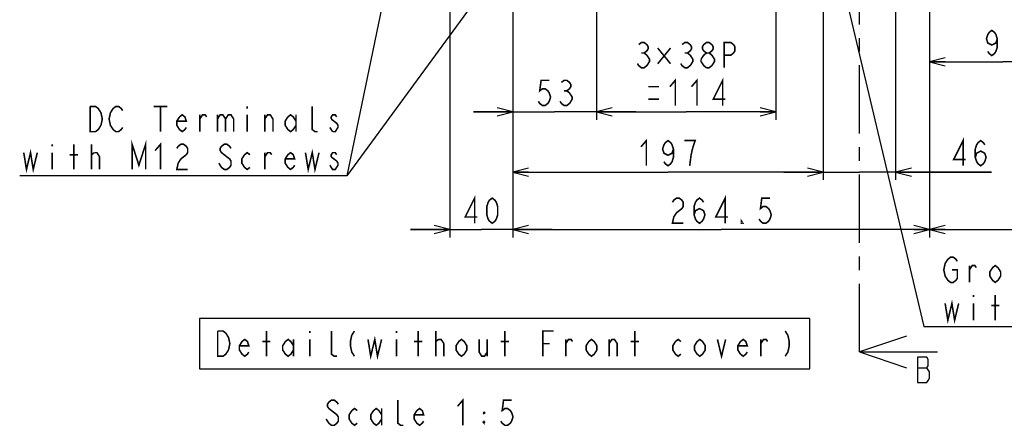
# Model space of a CAD drawing. Extents: x 29 to 422, y -226 to 287.
# Tile 1 of 63: x 42 to 167, y -226 to -174. Entities that reach past the tile are written whole.
import ezdxf

# ---------------------------------------------------------------- set-up
doc = ezdxf.new("R2010")
doc.units = 0
doc.header["$LTSCALE"] = 23.1
doc.linetypes.add('CENTER', pattern=[0.6, 0.375, -0.075, 0.075, -0.075])
doc.layers.get('0').update_dxf_attribs({"linetype": 'CONTINUOUS'})
for name, color, linetype in [('ALL_DIM', 7, 'CONTINUOUS'), ('ALL_NOTE', 7, 'CONTINUOUS'), ('DEFAULT_1', 7, 'CENTER')]:
    doc.layers.add(name, color=color, linetype=linetype)
doc.dimstyles.get("Standard").update_dxf_attribs({"dimtxt": 2.5, "dimasz": 2.5, "dimexe": 1.25, "dimexo": 0.625, "dimtad": 1, "dimcen": 2.5, "dimazin": 3, "dimtfac": 1, "dimtmove": 0, "dimatfit": 3})

# ---------------------------------------------------------------- blocks, each defined once
blk = doc.blocks.new('_OPEN')
at = {"color": 0, "linetype": 'BYBLOCK'}
for p, q in [((0, 0), (-1, 0.25)), ((-1, -0.25), (0, 0)), ((-1, 0), (0, 0))]:
    blk.add_line(p, q, dxfattribs=at)
blk = doc.blocks.new('*D22')
at = {"layer": 'ALL_DIM', "color": 2, "linetype": 'CONTINUOUS'}
for p, q in [((96.97, -136.18), (96.97, -201.62)), ((104.97, -164.78), (104.97, -201.62)), ((96.97, -200.62), (91.97, -200.62)), ((91.97, -200.62), (100.97, -200.62)), ((109.97, -200.62), (100.97, -200.62)), ((104.97, -200.62), (109.97, -200.62))]:
    blk.add_line(p, q, dxfattribs=at)
at = {"layer": 'ALL_DIM', "color": 2, "linetype": 'CONTINUOUS', "xscale": 2, "yscale": 2, "zscale": 2}
blk.add_blockref('_OPEN', (96.97, -200.62), dxfattribs=at)
at = {"layer": 'ALL_DIM', "color": 2, "linetype": 'CONTINUOUS', "xscale": 2, "yscale": 2, "zscale": 2, "rotation": 180}
blk.add_blockref('_OPEN', (104.97, -200.62), dxfattribs=at)
blk = doc.blocks.new('*D23')
at = {"layer": 'ALL_DIM', "color": 2, "linetype": 'CONTINUOUS'}
for p, q in [((115.57, -157.14), (115.57, -186.67)), ((104.97, -164.78), (104.97, -186.67)), ((104.97, -185.67), (99.97, -185.67)), ((99.97, -185.67), (110.27, -185.67)), ((120.57, -185.67), (110.27, -185.67)), ((115.57, -185.67), (120.57, -185.67))]:
    blk.add_line(p, q, dxfattribs=at)
at = {"layer": 'ALL_DIM', "color": 2, "linetype": 'CONTINUOUS', "xscale": 2, "yscale": 2, "zscale": 2}
blk.add_blockref('_OPEN', (104.97, -185.67), dxfattribs=at)
at = {"layer": 'ALL_DIM', "color": 2, "linetype": 'CONTINUOUS', "xscale": 2, "yscale": 2, "zscale": 2, "rotation": 180}
blk.add_blockref('_OPEN', (115.57, -185.67), dxfattribs=at)
blk = doc.blocks.new('*D24')
at = {"layer": 'ALL_DIM', "color": 2, "linetype": 'CONTINUOUS'}
for p, q in [((115.57, -157.14), (115.57, -186.67)), ((138.37, -157.14), (138.37, -186.67)), ((115.57, -185.67), (126.97, -185.67)), ((138.37, -185.67), (126.97, -185.67))]:
    blk.add_line(p, q, dxfattribs=at)
at = {"layer": 'ALL_DIM', "color": 2, "linetype": 'CONTINUOUS', "xscale": 2, "yscale": 2, "zscale": 2, "rotation": 180}
blk.add_blockref('_OPEN', (115.57, -185.67), dxfattribs=at)
at = {"layer": 'ALL_DIM', "color": 2, "linetype": 'CONTINUOUS', "xscale": 2, "yscale": 2, "zscale": 2}
blk.add_blockref('_OPEN', (138.37, -185.67), dxfattribs=at)
blk = doc.blocks.new('*D26')
at = {"layer": 'ALL_DIM', "color": 2, "linetype": 'CONTINUOUS'}
for p, q in [((144.37, -162.63), (144.37, -194.32)), ((104.97, -164.78), (104.97, -194.32)), ((104.97, -193.32), (124.67, -193.32)), ((144.37, -193.32), (124.67, -193.32))]:
    blk.add_line(p, q, dxfattribs=at)
at = {"layer": 'ALL_DIM', "color": 2, "linetype": 'CONTINUOUS', "xscale": 2, "yscale": 2, "zscale": 2, "rotation": 180}
blk.add_blockref('_OPEN', (104.97, -193.32), dxfattribs=at)
at = {"layer": 'ALL_DIM', "color": 2, "linetype": 'CONTINUOUS', "xscale": 2, "yscale": 2, "zscale": 2}
blk.add_blockref('_OPEN', (144.37, -193.32), dxfattribs=at)
blk = doc.blocks.new('*D27')
at = {"layer": 'ALL_DIM', "color": 2, "linetype": 'CONTINUOUS'}
for p, q in [((144.37, -162.63), (144.37, -194.32)), ((153.57, -162.63), (153.57, -194.32)), ((144.37, -193.32), (139.37, -193.32)), ((139.37, -193.32), (148.97, -193.32)), ((165.75, -193.32), (148.97, -193.32)), ((153.57, -193.32), (165.75, -193.32))]:
    blk.add_line(p, q, dxfattribs=at)
at = {"layer": 'ALL_DIM', "color": 2, "linetype": 'CONTINUOUS', "xscale": 2, "yscale": 2, "zscale": 2}
blk.add_blockref('_OPEN', (144.37, -193.32), dxfattribs=at)
at = {"layer": 'ALL_DIM', "color": 2, "linetype": 'CONTINUOUS', "xscale": 2, "yscale": 2, "zscale": 2, "rotation": 180}
blk.add_blockref('_OPEN', (153.57, -193.32), dxfattribs=at)
blk = doc.blocks.new('*D28')
at = {"layer": 'ALL_DIM', "color": 2, "linetype": 'CONTINUOUS'}
for p, q in [((157.87, -157.14), (157.87, -201.62)), ((104.97, -164.78), (104.97, -201.62)), ((104.97, -200.62), (131.42, -200.62)), ((157.87, -200.62), (131.42, -200.62))]:
    blk.add_line(p, q, dxfattribs=at)
at = {"layer": 'ALL_DIM', "color": 2, "linetype": 'CONTINUOUS', "xscale": 2, "yscale": 2, "zscale": 2, "rotation": 180}
blk.add_blockref('_OPEN', (104.97, -200.62), dxfattribs=at)
at = {"layer": 'ALL_DIM', "color": 2, "linetype": 'CONTINUOUS', "xscale": 2, "yscale": 2, "zscale": 2}
blk.add_blockref('_OPEN', (157.87, -200.62), dxfattribs=at)
blk = doc.blocks.new('*D30')
at = {"layer": 'ALL_DIM', "color": 2, "linetype": 'CONTINUOUS'}
for p, q in [((157.87, -157.14), (157.87, -180.33)), ((176.47, -157.14), (176.47, -180.33)), ((157.87, -179.33), (167.17, -179.33)), ((176.47, -179.33), (167.17, -179.33))]:
    blk.add_line(p, q, dxfattribs=at)
at = {"layer": 'ALL_DIM', "color": 2, "linetype": 'CONTINUOUS', "xscale": 2, "yscale": 2, "zscale": 2, "rotation": 180}
blk.add_blockref('_OPEN', (157.87, -179.33), dxfattribs=at)
at = {"layer": 'ALL_DIM', "color": 2, "linetype": 'CONTINUOUS', "xscale": 2, "yscale": 2, "zscale": 2}
blk.add_blockref('_OPEN', (176.47, -179.33), dxfattribs=at)
blk = doc.blocks.new('*D31')
at = {"layer": 'ALL_DIM', "color": 2, "linetype": 'CONTINUOUS'}
for p, q in [((157.87, -157.14), (157.87, -201.62)), ((195.07, -157.14), (195.07, -201.62)), ((157.87, -200.62), (176.47, -200.62)), ((195.07, -200.62), (176.47, -200.62))]:
    blk.add_line(p, q, dxfattribs=at)
at = {"layer": 'ALL_DIM', "color": 2, "linetype": 'CONTINUOUS', "xscale": 2, "yscale": 2, "zscale": 2, "rotation": 180}
blk.add_blockref('_OPEN', (157.87, -200.62), dxfattribs=at)
at = {"layer": 'ALL_DIM', "color": 2, "linetype": 'CONTINUOUS', "xscale": 2, "yscale": 2, "zscale": 2}
blk.add_blockref('_OPEN', (195.07, -200.62), dxfattribs=at)

msp = doc.modelspace()

# ---------------------------------------------------------------- linework, layer by layer
at = {"color": 7, "linetype": 'CONTINUOUS'}
for p, q in [((148.969, -216.148), (158.885, -216.148)), ((156.333, -218.162), (157.537, -218.162))]:
    msp.add_line(p, q, dxfattribs=at)
for points in [[(154.969, -214.148), (148.969, -216.148), (154.969, -218.148)], [(156.333, -216.829), (156.333, -220.029), (157.537, -220.029), (157.709, -219.762), (157.881, -219.495), (157.881, -218.695), (157.709, -218.429), (157.537, -218.162), (157.709, -217.895), (157.709, -217.095), (157.537, -216.829), (156.333, -216.829)]]:
    msp.add_lwpolyline(points, dxfattribs=at)
at = {"layer": 'ALL_DIM', "color": 2, "linetype": 'CONTINUOUS', "const_width": 0.2}
for points in [[(166.481, -176.396), (166.309, -176.929), (165.793, -177.196), (165.277, -176.929), (165.105, -176.396), (165.277, -175.862), (165.449, -175.596), (165.793, -175.329), (166.137, -175.596), (166.309, -175.862), (166.481, -176.396), (166.481, -177.462), (166.309, -177.996), (166.137, -178.262), (165.793, -178.529), (165.449, -178.262), (165.277, -177.996)], [(120.949, -177.139), (121.293, -176.872), (121.637, -176.872), (121.981, -177.139), (122.153, -177.406), (122.153, -177.672), (121.981, -177.939), (121.637, -178.206), (121.981, -178.472)], [(123.357, -177.572), (124.991, -179.572)], [(124.991, -177.572), (123.357, -179.572)], [(126.453, -177.139), (126.797, -176.872), (127.141, -176.872), (127.485, -177.139), (127.657, -177.406), (127.657, -177.672), (127.485, -177.939), (127.141, -178.206), (127.485, -178.472)], [(129.549, -178.206), (129.205, -177.939), (129.033, -177.672), (129.033, -177.406), (129.205, -177.139), (129.549, -176.872), (129.893, -176.872), (130.237, -177.139), (130.409, -177.406), (130.409, -177.672), (130.237, -177.939), (129.893, -178.206)], [(131.785, -180.072), (131.785, -176.872), (132.645, -176.872), (132.989, -177.139), (133.161, -177.406), (133.161, -177.939), (132.989, -178.206), (132.645, -178.472), (131.785, -178.472)], [(121.981, -178.472), (122.325, -179.006), (122.325, -179.272), (122.153, -179.539), (121.981, -179.806), (121.637, -180.072), (121.293, -180.072), (120.949, -179.806), (120.777, -179.539)], [(121.293, -178.206), (121.637, -178.206)], [(127.485, -178.472), (127.829, -179.006), (127.829, -179.272), (127.657, -179.539), (127.485, -179.806), (127.141, -180.072), (126.797, -180.072), (126.453, -179.806), (126.281, -179.539)], [(126.797, -178.206), (127.141, -178.206)], [(128.861, -179.006), (129.205, -178.472), (129.549, -178.206), (129.893, -178.206), (130.237, -178.472)], [(130.237, -178.472), (130.581, -179.006), (130.581, -179.272), (130.409, -179.539), (130.237, -179.806), (129.893, -180.072), (129.549, -180.072)], [(129.549, -180.072), (129.205, -179.806), (129.033, -179.539), (128.861, -179.272), (128.861, -179.006)], [(131.613, -184.872), (131.613, -181.672), (130.409, -184.072), (131.957, -184.072)], [(109.581, -181.672), (108.549, -181.672), (108.377, -183.006), (108.721, -182.739), (109.065, -182.739), (109.409, -183.006), (109.581, -183.272), (109.753, -183.806), (109.581, -184.339), (109.409, -184.606), (109.065, -184.872), (108.721, -184.872), (108.377, -184.606), (108.205, -184.339)], [(111.129, -181.939), (111.473, -181.672), (111.817, -181.672), (112.161, -181.939), (112.333, -182.206), (112.333, -182.472), (112.161, -182.739), (111.817, -183.006), (112.161, -183.272)], [(122.153, -182.472), (123.529, -182.472)], [(124.905, -182.472), (125.593, -181.672), (125.593, -184.872)], [(127.657, -182.472), (128.345, -181.672), (128.345, -184.872)], [(111.473, -183.006), (111.817, -183.006)], [(112.161, -183.272), (112.505, -183.806), (112.505, -184.072)], [(112.505, -184.072), (112.161, -184.606), (111.817, -184.872), (111.473, -184.872), (111.129, -184.606), (110.957, -184.339)], [(122.153, -184.072), (123.529, -184.072)], [(121.229, -190.124), (121.917, -189.324), (121.917, -192.524)], [(125.357, -190.39), (125.185, -190.924), (124.669, -191.19), (124.153, -190.924), (123.981, -190.39), (124.153, -189.857), (124.325, -189.59), (124.669, -189.324), (125.013, -189.59), (125.185, -189.857), (125.357, -190.39), (125.357, -191.457), (125.185, -191.99), (125.013, -192.257), (124.669, -192.524), (124.325, -192.257), (124.153, -191.99)], [(127.765, -190.39), (128.109, -189.324), (126.733, -189.324)], [(162.14, -192.524), (162.14, -189.324), (160.936, -191.724), (162.484, -191.724)], [(163.688, -191.457), (163.86, -190.924), (164.376, -190.657), (164.892, -190.924), (165.064, -191.457), (164.892, -191.99), (164.72, -192.257), (164.376, -192.524), (164.032, -192.257), (163.86, -191.99), (163.688, -191.457), (163.688, -190.39), (163.86, -189.857), (164.032, -189.59), (164.376, -189.324), (164.72, -189.59), (164.892, -189.857)], [(127.421, -192.524), (127.593, -191.19), (127.765, -190.39)], [(100.109, -199.819), (100.109, -196.619), (98.905, -199.019), (100.453, -199.019)], [(131.935, -199.819), (131.935, -196.619), (130.731, -199.019), (132.279, -199.019)], [(102.345, -199.819), (102.001, -199.552), (101.829, -199.286), (101.657, -198.752), (101.657, -197.686), (101.829, -197.152), (102.001, -196.886), (102.345, -196.619), (102.689, -196.886), (102.861, -197.152), (103.033, -197.686), (103.033, -198.752), (102.861, -199.286), (102.689, -199.552), (102.345, -199.819)], [(125.227, -197.152), (125.399, -196.886), (125.743, -196.619), (126.087, -196.619), (126.431, -196.886), (126.603, -197.152), (126.603, -197.686), (126.431, -197.952), (126.087, -198.219), (125.743, -198.486), (125.399, -199.019), (125.227, -199.819), (126.603, -199.819)], [(127.979, -198.752), (128.151, -198.219), (128.667, -197.952), (129.183, -198.219), (129.355, -198.752), (129.183, -199.286), (129.011, -199.552), (128.667, -199.819), (128.323, -199.552), (128.151, -199.286), (127.979, -198.752), (127.979, -197.686), (128.151, -197.152), (128.323, -196.886), (128.667, -196.619), (129.011, -196.886), (129.183, -197.152)], [(137.611, -196.619), (136.579, -196.619), (136.407, -197.952), (136.751, -197.686), (137.095, -197.686), (137.439, -197.952), (137.611, -198.219), (137.783, -198.752), (137.611, -199.286), (137.439, -199.552), (137.095, -199.819), (136.751, -199.819), (136.407, -199.552), (136.235, -199.286)], [(134.171, -199.819), (133.999, -199.819), (133.999, -199.552), (134.171, -199.819)]]:
    msp.add_lwpolyline(points, dxfattribs=at)
at = {"layer": 'ALL_NOTE', "color": 2, "linetype": 'CONTINUOUS'}
for p, q in [((96.69, -132.404), (83.868, -193.785)), ((114.032, -152.602), (83.868, -193.785)), ((144.672, -160.319), (157.134, -212.92)), ((83.618, -193.785), (42.338, -193.785)), ((83.618, -193.785), (42.338, -193.785)), ((83.868, -193.785), (83.618, -193.785)), ((83.868, -193.785), (83.618, -193.785)), ((157.134, -212.92), (159.344, -212.92)), ((159.344, -212.92), (211.632, -212.92))]:
    msp.add_line(p, q, dxfattribs=at)
at = {"layer": 'ALL_NOTE', "color": 2, "linetype": 'CONTINUOUS', "const_width": 0.2}
for points in [[(52.658, -187.385), (52.314, -187.918), (51.97, -188.185), (51.282, -188.185), (51.282, -184.985)], [(51.282, -184.985), (51.97, -184.985), (52.314, -185.251)], [(55.41, -187.651), (55.238, -187.918), (54.894, -188.185), (54.55, -188.185), (54.206, -187.918), (54.034, -187.651), (53.862, -187.385), (53.69, -186.585), (53.862, -185.785), (54.034, -185.518), (54.206, -185.251), (54.55, -184.985), (54.894, -184.985), (55.238, -185.251), (55.41, -185.518)], [(59.366, -184.985), (61.086, -184.985)], [(60.226, -184.985), (60.226, -188.185)], [(71.234, -184.985), (71.234, -185.251)], [(80.178, -188.185), (79.834, -188.185), (79.49, -187.918), (79.49, -184.985)], [(52.314, -185.251), (52.658, -185.785), (52.83, -186.585), (52.658, -187.385)], [(63.494, -187.651), (63.322, -187.918), (62.978, -188.185), (62.634, -187.918), (62.29, -187.385), (62.29, -186.851), (62.634, -186.318), (62.978, -186.051), (63.322, -186.318), (63.494, -186.851), (62.29, -186.851)], [(65.214, -188.185), (65.214, -186.051)], [(65.214, -186.585), (65.558, -186.051), (65.902, -186.051), (66.074, -186.318)], [(67.45, -186.051), (67.45, -188.185)], [(67.45, -186.585), (67.794, -186.051), (68.138, -186.051), (68.482, -186.585), (68.482, -188.185)], [(68.482, -186.585), (68.826, -186.051), (69.17, -186.051), (69.514, -186.585), (69.514, -188.185)], [(71.234, -186.051), (71.234, -188.185)], [(73.47, -188.185), (73.47, -186.051)], [(73.47, -186.585), (73.814, -186.051), (74.158, -186.051), (74.502, -186.585), (74.502, -188.185)], [(77.426, -187.385), (77.082, -187.918), (76.738, -188.185), (76.394, -187.918), (76.05, -187.385), (76.05, -186.851), (76.394, -186.318), (76.738, -186.051), (77.082, -186.318), (77.426, -186.851)], [(77.426, -186.051), (77.426, -188.185)], [(82.586, -186.318), (82.414, -186.051), (82.07, -186.051), (81.898, -186.318), (81.898, -186.585)], [(82.07, -188.185), (81.726, -187.651)], [(81.898, -186.585), (82.586, -187.118), (82.758, -187.385), (82.758, -187.651), (82.586, -187.918), (82.414, -188.185), (82.07, -188.185)], [(46.466, -189.785), (46.466, -190.051)], [(49.218, -192.985), (49.218, -189.785)], [(51.454, -192.985), (51.454, -189.785)], [(56.614, -192.985), (56.614, -189.785), (57.474, -192.451), (58.334, -189.785), (58.334, -192.985)], [(59.538, -190.585), (60.226, -189.785), (60.226, -192.985)], [(62.29, -190.318), (62.462, -190.051), (62.806, -189.785), (63.15, -189.785), (63.494, -190.051), (63.666, -190.318), (63.666, -190.851), (63.494, -191.118)], [(69.17, -190.318), (68.998, -190.051), (68.654, -189.785), (68.31, -189.785), (67.966, -190.051), (67.794, -190.318), (67.794, -190.585), (67.966, -190.851), (68.31, -191.118), (68.654, -191.385), (68.998, -191.651), (69.17, -191.918), (69.17, -192.451), (68.998, -192.718), (68.654, -192.985), (68.31, -192.985), (67.966, -192.718)], [(42.854, -190.851), (43.198, -192.985), (43.714, -190.851), (44.058, -192.985), (44.574, -190.851)], [(46.466, -190.851), (46.466, -192.985)], [(48.702, -191.118), (49.734, -191.118)], [(51.454, -191.118), (51.798, -190.851)], [(51.798, -190.851), (52.142, -190.851), (52.486, -191.385), (52.486, -192.985)], [(63.494, -191.118), (62.806, -191.651), (62.462, -192.185), (62.29, -192.985), (63.666, -192.985)], [(71.578, -192.718), (71.234, -192.985), (70.89, -192.718), (70.546, -192.185), (70.546, -191.651), (70.89, -191.118), (71.234, -190.851), (71.578, -191.118)], [(73.47, -192.985), (73.47, -190.851)], [(73.47, -191.385), (73.814, -190.851), (74.158, -190.851), (74.33, -191.118)], [(77.254, -192.451), (77.082, -192.718), (76.738, -192.985), (76.394, -192.718), (76.05, -192.185), (76.05, -191.651), (76.394, -191.118), (76.738, -190.851), (77.082, -191.118), (77.254, -191.651), (76.05, -191.651)], [(78.63, -190.851), (78.974, -192.985), (79.49, -190.851), (79.834, -192.985), (80.35, -190.851)], [(81.898, -191.385), (82.586, -191.918), (82.758, -192.185), (82.758, -192.451), (82.586, -192.718), (82.414, -192.985), (82.07, -192.985), (81.726, -192.451)], [(82.586, -191.118), (82.414, -190.851), (82.07, -190.851), (81.898, -191.118), (81.898, -191.385)], [(67.966, -192.718), (67.622, -192.185)], [(160.72, -205.72), (161.408, -205.72), (161.408, -206.787), (161.236, -207.054), (160.892, -207.32), (160.548, -207.32), (160.204, -207.054), (160.032, -206.787), (159.86, -206.52), (159.688, -205.72), (159.86, -204.92), (160.032, -204.654), (160.204, -204.387), (160.548, -204.12), (160.892, -204.12), (161.236, -204.387), (161.408, -204.654)], [(162.956, -207.32), (162.956, -205.187)], [(162.956, -205.72), (163.3, -205.187), (163.644, -205.187), (163.816, -205.454)], [(166.912, -206.52), (166.568, -207.054), (166.224, -207.32), (165.88, -207.054), (165.536, -206.52), (165.536, -205.987), (165.88, -205.454), (166.224, -205.187), (166.568, -205.454), (166.912, -205.987), (166.912, -206.52)], [(159.86, -209.987), (160.204, -212.12), (160.72, -209.987), (161.064, -212.12), (161.58, -209.987)], [(163.472, -208.92), (163.472, -209.187)], [(163.472, -209.987), (163.472, -212.12)], [(166.224, -212.12), (166.224, -208.92)], [(165.708, -210.254), (166.74, -210.254)], [(67.479, -213.496), (68.167, -213.496), (68.511, -213.763)], [(68.855, -215.896), (68.511, -216.43), (68.167, -216.696), (67.479, -216.696), (67.479, -213.496)], [(68.511, -213.763), (68.855, -214.296), (69.027, -215.096), (68.855, -215.896)], [(73.671, -216.696), (73.671, -213.496)], [(79.175, -213.496), (79.175, -213.763)], [(82.615, -216.696), (82.271, -216.696), (81.927, -216.43), (81.927, -213.496)], [(84.851, -213.496), (84.507, -214.03), (84.335, -214.83), (84.335, -215.363), (84.507, -216.163), (84.851, -216.696)], [(90.183, -213.496), (90.183, -213.763)], [(92.935, -216.696), (92.935, -213.496)], [(95.171, -216.696), (95.171, -213.496)], [(103.943, -216.696), (103.943, -213.496)], [(108.759, -216.696), (108.759, -213.496), (110.135, -213.496)], [(120.455, -216.696), (120.455, -213.496)], [(139.547, -213.496), (139.891, -214.03), (140.063, -214.83), (140.063, -215.363), (139.891, -216.163), (139.547, -216.696)], [(71.435, -216.163), (71.263, -216.43), (70.919, -216.696), (70.575, -216.43), (70.231, -215.896), (70.231, -215.363), (70.575, -214.83), (70.919, -214.563), (71.263, -214.83), (71.435, -215.363), (70.231, -215.363)], [(73.155, -214.83), (74.187, -214.83)], [(77.111, -215.896), (76.767, -216.43), (76.423, -216.696), (76.079, -216.43), (75.735, -215.896), (75.735, -215.363), (76.079, -214.83), (76.423, -214.563), (76.767, -214.83), (77.111, -215.363)], [(77.111, -214.563), (77.111, -216.696)], [(79.175, -214.563), (79.175, -216.696)], [(86.571, -214.563), (86.915, -216.696), (87.431, -214.563), (87.775, -216.696), (88.291, -214.563)], [(90.183, -214.563), (90.183, -216.696)], [(92.419, -214.83), (93.451, -214.83)], [(95.171, -214.83), (95.515, -214.563)], [(95.515, -214.563), (95.859, -214.563), (96.203, -215.096), (96.203, -216.696)], [(99.127, -215.896), (98.783, -216.43), (98.439, -216.696), (98.095, -216.43), (97.751, -215.896), (97.751, -215.363), (98.095, -214.83), (98.439, -214.563), (98.783, -214.83), (99.127, -215.363), (99.127, -215.896)], [(100.675, -214.563), (100.675, -216.163), (101.019, -216.696), (101.363, -216.696), (101.707, -216.163)], [(101.707, -214.563), (101.707, -216.696)], [(103.427, -214.83), (104.459, -214.83)], [(108.759, -215.096), (109.619, -215.096)], [(111.683, -216.696), (111.683, -214.563)], [(111.683, -215.096), (112.027, -214.563), (112.371, -214.563), (112.543, -214.83)], [(115.639, -215.896), (115.295, -216.43), (114.951, -216.696), (114.607, -216.43), (114.263, -215.896), (114.263, -215.363), (114.607, -214.83), (114.951, -214.563), (115.295, -214.83), (115.639, -215.363), (115.639, -215.896)], [(117.187, -216.696), (117.187, -214.563)], [(117.187, -215.096), (117.531, -214.563), (117.875, -214.563), (118.219, -215.096), (118.219, -216.696)], [(119.939, -214.83), (120.971, -214.83)], [(126.303, -216.43), (125.959, -216.696), (125.615, -216.43), (125.271, -215.896), (125.271, -215.363), (125.615, -214.83), (125.959, -214.563), (126.303, -214.83)], [(129.399, -215.896), (129.055, -216.43), (128.711, -216.696), (128.367, -216.43), (128.023, -215.896), (128.023, -215.363), (128.367, -214.83), (128.711, -214.563), (129.055, -214.83), (129.399, -215.363), (129.399, -215.896)], [(130.947, -214.563), (131.463, -216.696), (131.979, -214.563)], [(134.731, -216.163), (134.559, -216.43), (134.215, -216.696), (133.871, -216.43), (133.527, -215.896), (133.527, -215.363), (133.871, -214.83), (134.215, -214.563), (134.559, -214.83), (134.731, -215.363), (133.527, -215.363)], [(136.451, -216.696), (136.451, -214.563)], [(136.451, -215.096), (136.795, -214.563), (137.139, -214.563), (137.311, -214.83)], [(82.798, -222.795), (82.626, -222.528), (82.282, -222.262), (81.938, -222.262), (81.594, -222.528), (81.422, -222.795), (81.422, -223.062), (81.594, -223.328)], [(91.054, -225.462), (90.71, -225.462), (90.366, -225.195), (90.366, -222.262)], [(97.934, -223.062), (98.622, -222.262), (98.622, -225.462)], [(104.814, -222.262), (103.782, -222.262), (103.61, -223.595), (103.954, -223.328), (104.298, -223.328), (104.642, -223.595), (104.814, -223.862), (104.986, -224.395), (104.814, -224.928), (104.642, -225.195), (104.298, -225.462), (103.954, -225.462), (103.61, -225.195), (103.438, -224.928)], [(81.594, -223.328), (82.626, -224.128), (82.798, -224.395), (82.798, -224.928), (82.626, -225.195), (82.282, -225.462), (81.938, -225.462), (81.594, -225.195)], [(85.206, -225.195), (84.862, -225.462), (84.518, -225.195), (84.174, -224.662), (84.174, -224.128), (84.518, -223.595), (84.862, -223.328), (85.206, -223.595)], [(88.302, -224.662), (87.958, -225.195), (87.614, -225.462), (87.27, -225.195), (86.926, -224.662), (86.926, -224.128), (87.27, -223.595), (87.614, -223.328), (87.958, -223.595), (88.302, -224.128)], [(88.302, -223.328), (88.302, -225.462)], [(93.634, -224.928), (93.462, -225.195), (93.118, -225.462), (92.774, -225.195), (92.43, -224.662), (92.43, -224.128), (92.774, -223.595), (93.118, -223.328), (93.462, -223.595), (93.634, -224.128), (92.43, -224.128)], [(101.202, -223.862), (101.374, -223.862), (101.288, -223.762)], [(101.202, -223.862), (101.288, -223.762)], [(101.202, -223.862), (101.288, -223.962), (101.374, -223.862)], [(101.288, -223.762), (101.288, -223.962)], [(81.594, -225.195), (81.25, -224.662)], [(101.288, -224.962), (101.288, -225.162), (101.202, -225.062), (101.288, -224.962), (101.374, -225.062), (101.288, -225.162)], [(101.202, -225.062), (101.374, -225.062)]]:
    msp.add_lwpolyline(points, dxfattribs=at)
at = {"layer": 'ALL_NOTE', "color": 2, "linetype": 'CONTINUOUS'}
msp.add_lwpolyline([(65.191, -218.296), (142.695, -218.296), (142.695, -211.896), (65.191, -211.896), (65.191, -218.296)], dxfattribs=at)
at = {"layer": 'DEFAULT_1', "color": 7, "linetype": 'CENTER'}
msp.add_line((148.969, -216.148), (148.969, -112.549), dxfattribs=at)

# ---------------------------------------------------------------- dimensions: what is measured, and where the dimension line sits
at = {"layer": 'ALL_DIM', "color": 2, "linetype": 'CONTINUOUS'}
dim = msp.add_linear_dim(base=(96.969, -200.619), p1=(104.969, -164.785), p2=(96.969, -136.185), angle=180, dimstyle='Standard', dxfattribs=at)
dim.commit()
dim.dimension.update_dxf_attribs({"geometry": '*D22', "text_midpoint": (98.217, -199.819), "dimtype": 128})
for base, p1, p2, picture, middle in [((115.569, -185.672), (104.969, -164.785), (115.569, -157.145), '*D23', (107.517, -184.872)), ((157.869, -200.619), (104.969, -164.785), (157.869, -157.145), '*D28', (124.539, -199.819)), ((138.369, -185.672), (115.569, -157.145), (138.369, -157.145), '*D24', (120.089, -180.072)), ((176.469, -179.329), (157.869, -157.145), (176.469, -157.145), '*D30', (164.417, -178.529)), ((195.069, -200.619), (157.869, -157.145), (195.069, -157.145), '*D31', (172.341, -199.819)), ((144.369, -193.324), (104.969, -164.785), (144.369, -162.631), '*D26', (120.541, -192.524)), ((153.569, -193.324), (144.369, -162.631), (153.569, -162.631), '*D27', (160.248, -192.524))]:
    dim = msp.add_linear_dim(base=base, p1=p1, p2=p2, dimstyle='Standard', dxfattribs=at)
    dim.commit()
    dim.dimension.update_dxf_attribs({"geometry": picture, "text_midpoint": middle, "dimtype": 128})

doc.saveas('drawing.dxf')
